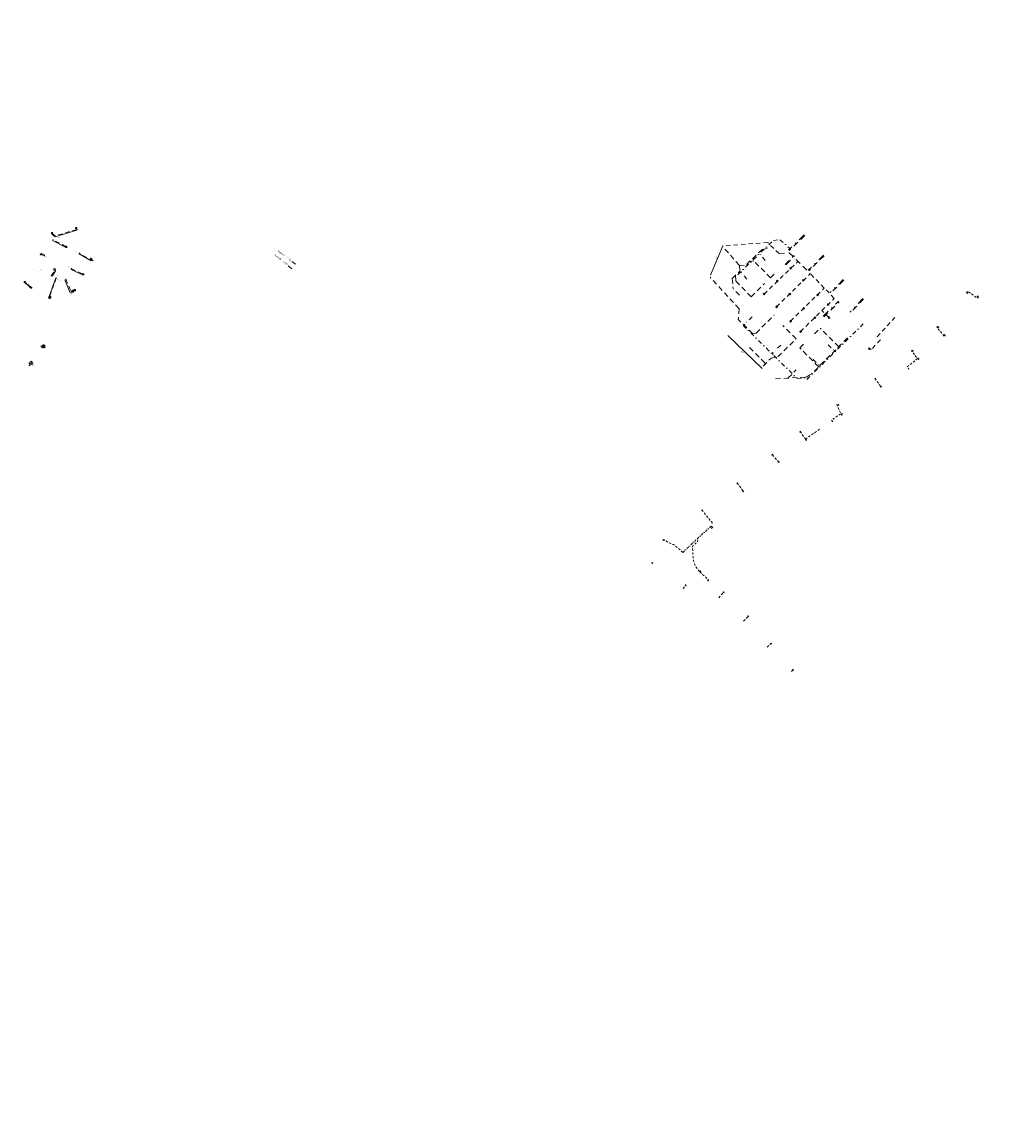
# Model space of a CAD drawing. Header units: inches. Extents: x 0 to 191500, y 0 to 342750.
# Tile 254 of 256: x 187177 to 187734, y 330807 to 331444. Entities that reach past the tile are written whole.
import ezdxf
from ezdxf.enums import TextEntityAlignment as Align

# ---------------------------------------------------------------- set-up
doc = ezdxf.new("R2010")
doc.units = ezdxf.units.IN
doc.header["$MEASUREMENT"] = 0
for name, pattern in [('RI-GWA_HUISAANSLUITING', [23, 4, -1.8, 2.6, -1.8, 4.6, -1.8, 4.6, -1.8]), ('RI-HWA_HUISAANSLUITING', [4.8, 3, -1.8]), ('RI-HWA_KOLKAANSLUITING', [4.3, 2.5, -1.8]), ('RI-VWA_HUISAANSLUITING', [6.1, 2.5, -1.8, 0, -1.8])]:
    doc.linetypes.add(name, pattern=pattern)
doc.layers.get('0').update_dxf_attribs({"lineweight": 20})
for name, color, linetype, lineweight in [('Duiker_New', 141, 'Continuous', 20), ('ECW', 150, 'Continuous', 20), ('N-WE-RI-GWA-MAATVOERING-T25', 30, 'RI-GWA_HUISAANSLUITING', 20), ('N-WE-RI-GWA_HUISAANSLUITING', 30, 'RI-GWA_HUISAANSLUITING', 20), ('N-WE-RI-HWA-MAATVOERING-T25', 151, 'Continuous', 20), ('N-WE-RI-HWA_HUISAANSLUITING', 150, 'RI-HWA_HUISAANSLUITING', 20), ('N-WE-RI-HWA_KOLK-S', 150, 'Continuous', 20), ('N-WE-RI-HWA_KOLKAANSLUITING', 150, 'RI-HWA_KOLKAANSLUITING', 20), ('N-WE-RI-HWA_KOLKAANSLUITING_PVC_125-G', 150, 'RI-HWA_KOLKAANSLUITING', 20), ('N-WE-RI-HWA_KOLKAANSLUITING_PVC_160-G', 150, 'RI-HWA_KOLKAANSLUITING', 20), ('N-WE-RI-INLAAT', 7, 'Continuous', 20), ('N-WE-RI-VWA_HUISAANSLUITING', 20, 'RI-VWA_HUISAANSLUITING', 20), ('N-WE-RI-VWA_HUISAANSLUITING_PVC_160-G', 20, 'RI-VWA_HUISAANSLUITING', 20), ('Tekst algemeen', 7, 'Continuous', 20)]:
    doc.layers.add(name, color=color, linetype=linetype, lineweight=lineweight)
doc.styles.add('CT_m_1_100_2.5mm', font='verdana.ttf', dxfattribs={"height": 0.25})
doc.styles.add('CT_m_1_50_2.5mm', font='verdana.ttf', dxfattribs={"height": 0.125})
picture_1 = doc.add_image_def('image1.ecw', size_in_pixel=(220000, 285000))

# ---------------------------------------------------------------- blocks, each defined once
blk = doc.blocks.new('N-SRI-KOLK_STRAAT_450X300-SO')
h = blk.add_hatch(color=256)
h.dxf.hatch_style = 1
h.paths.add_polyline_path([(0, 0.75), (-1.125, 1.5), (-1.125, 0)])
h.paths.add_polyline_path([(1.125, 1.5), (0, 0.75), (1.125, 0)])
for p, q in [((-1.125, 0), (1.125, 1.5)), ((1.125, 0), (-1.125, 1.5))]:
    blk.add_line(p, q)
at = {"flags": 128}
blk.add_lwpolyline([(-1.125, 0), (1.125, 0), (1.125, 1.5), (-1.125, 1.5)], close=True, dxfattribs=at)
blk = doc.blocks.new('A$C2C270354')
h = blk.add_hatch(color=256)
h.dxf.hatch_style = 1
edge = h.paths.add_edge_path()
edge.add_arc((0, 0), 0.1, 0, 360)
blk.add_circle((0, 0), 0.1)

msp = doc.modelspace()

# ---------------------------------------------------------------- linework, layer by layer
at = {"layer": 'Duiker_New'}
for p, q in [((187581.49558, 331314.59054), (187574.38601, 331297.63407)), ((187584.22876, 331262.86294), (187604.05017, 331243.80068))]:
    msp.add_line(p, q, dxfattribs=at)
at = {"layer": 'N-WE-RI-GWA_HUISAANSLUITING'}
for p, q in [((187332.665, 331305.633), (187334.744, 331303.989)), ((187330.618, 331303.044), (187332.697, 331301.4))]:
    msp.add_line(p, q, dxfattribs=at)
at = {"layer": 'N-WE-RI-HWA-MAATVOERING-T25'}
for p, q in [((187208.88148, 331323.98917), (187209.00969, 331324.33369)), ((187195.59097, 331320.07943), (187194.12233, 331321.57042)), ((187194.58638, 331317.75231), (187202.06665, 331313.83397)), ((187196.02139, 331319.8805), (187208.63838, 331323.65492)), ((187190.11246, 331309.25932), (187188.23449, 331310.14096)), ((187209.84278, 331309.94533), (187216.85238, 331305.92015)), ((187217.88379, 331306.39307), (187217.63081, 331305.94396)), ((187194.21604, 331297.0414), (187196.51229, 331300.41176)), ((187196.30823, 331301.10533), (187196.02322, 331301.2775)), ((187205.26006, 331301.03625), (187211.84598, 331297.9337)), ((187179.26695, 331292.7684), (187178.51803, 331293.27947)), ((187179.29267, 331292.79732), (187181.87486, 331290.35201)), ((187192.59438, 331285.41857), (187196.41509, 331296.09491)), ((187201.61864, 331295.01504), (187204.58071, 331287.96078)), ((187204.60955, 331287.90936), (187204.59759, 331287.93687)), ((187204.62151, 331287.88185), (187204.71747, 331287.66119)), ((187204.72944, 331287.63368), (187204.7414, 331287.60617)), ((187205.16169, 331287.45442), (187205.65378, 331287.23868)), ((187205.17697, 331288.41064), (187206.95663, 331289.32341)), ((187192.59432, 331285.47056), (187192.33494, 331285.21411)), ((187187.7963, 331256.39324), (187189.19424, 331255.46709)), ((187190.17739, 331257.0183), (187189.64384, 331257.34322)), ((187189.95643, 331255.7007), (187190.36359, 331256.34882)), ((187182.79372, 331247.65201), (187182.24569, 331248.01509)), ((187180.92086, 331245.90822), (187181.58651, 331245.40536)), ((187182.90605, 331245.74719), (187183.38017, 331246.4198)), ((187183.03922, 331247.11291), (187182.94753, 331247.33216))]:
    msp.add_line(p, q, dxfattribs=at)
for points in [[(187209.005, 331324.33543), (187209.01438, 331324.33194), (187209.02015, 331324.3618)], [(187194.12589, 331321.57393), (187194.11877, 331321.56691), (187194.10128, 331321.59179)], [(187194.5887, 331317.75674), (187194.58406, 331317.74788), (187194.5598, 331317.76623)], [(187195.59454, 331320.08294), (187195.58741, 331320.07592), (187195.61203, 331320.05805)], [(187196.01996, 331319.88529), (187196.02283, 331319.87571), (187195.99265, 331319.8719)], [(187208.63694, 331323.65971), (187208.63981, 331323.65013), (187208.66712, 331323.66351)], [(187208.87679, 331323.99091), (187208.88616, 331323.98742), (187208.87102, 331323.96105)], [(187202.06897, 331313.8384), (187202.06433, 331313.82954), (187202.09322, 331313.82005)], [(187188.23661, 331310.14548), (187188.23236, 331310.13643), (187188.20733, 331310.15371)], [(187190.11459, 331309.26385), (187190.11034, 331309.25479), (187190.13962, 331309.24657)], [(187209.84527, 331309.94967), (187209.84029, 331309.941), (187209.81677, 331309.96027)], [(187216.85487, 331305.92449), (187216.84989, 331305.91581), (187216.8784, 331305.90521)], [(187217.62646, 331305.94641), (187217.63517, 331305.94151), (187217.61609, 331305.91782)], [(187217.87943, 331306.39553), (187217.88814, 331306.39062), (187217.89851, 331306.41921)], [(187196.02581, 331301.28178), (187196.02064, 331301.27322), (187195.99755, 331301.29301)], [(187196.31082, 331301.10961), (187196.30565, 331301.10105), (187196.33391, 331301.08982)], [(187196.50816, 331300.41458), (187196.51643, 331300.40894), (187196.52919, 331300.43655)], [(187205.26219, 331301.04077), (187205.25793, 331301.03172), (187205.23292, 331301.04903)], [(187178.52085, 331293.2836), (187178.51521, 331293.27534), (187178.49325, 331293.29638)], [(187179.26977, 331292.77253), (187179.26413, 331292.76427), (187179.29173, 331292.75149)], [(187179.29611, 331292.80096), (187179.28923, 331292.79369), (187179.27088, 331292.81795)], [(187194.21191, 331297.04421), (187194.22017, 331297.03858), (187194.19915, 331297.01661)], [(187196.41038, 331296.09659), (187196.41979, 331296.09322), (187196.42519, 331296.12315)], [(187201.62325, 331295.01697), (187201.61403, 331295.0131), (187201.60703, 331295.0427)], [(187211.84811, 331297.93822), (187211.84385, 331297.92917), (187211.87312, 331297.92091)], [(187181.8783, 331290.35564), (187181.87142, 331290.34838), (187181.89665, 331290.33138)], [(187204.58532, 331287.96272), (187204.5761, 331287.95885), (187204.59233, 331287.93312)], [(187204.61413, 331287.91135), (187204.60496, 331287.90737), (187204.62151, 331287.88185)], [(187204.73402, 331287.63567), (187204.72485, 331287.63169), (187204.71747, 331287.66119)], [(187205.16369, 331287.459), (187205.15968, 331287.44984), (187205.13421, 331287.46646)], [(187205.17468, 331288.41509), (187205.17925, 331288.40619), (187205.15027, 331288.39695)], [(187205.65579, 331287.24326), (187205.65177, 331287.2341), (187205.68126, 331287.22663)], [(187206.95435, 331289.32786), (187206.95892, 331289.31896), (187206.98333, 331289.3371)], [(187192.33143, 331285.21766), (187192.33846, 331285.21055), (187192.31361, 331285.19302)], [(187192.58967, 331285.42025), (187192.59908, 331285.41688), (187192.58427, 331285.39032)], [(187192.5908, 331285.47412), (187192.59783, 331285.46701), (187192.61565, 331285.49165)], [(187187.80321, 331256.40366), (187187.7894, 331256.38282), (187187.73378, 331256.43467)], [(187189.20115, 331255.47751), (187189.18734, 331255.45667), (187189.25677, 331255.42567)], [(187189.65034, 331257.35389), (187189.63733, 331257.33254), (187189.57978, 331257.38222)], [(187189.94585, 331255.70735), (187189.96702, 331255.69405), (187189.91654, 331255.63719)], [(187190.18389, 331257.02898), (187190.17089, 331257.00763), (187190.24145, 331256.9793)], [(187190.353, 331256.35547), (187190.37417, 331256.34217), (187190.40348, 331256.41233)], [(187182.25259, 331248.02551), (187182.23878, 331248.00467), (187182.18316, 331248.05651)], [(187182.80063, 331247.66243), (187182.78682, 331247.64159), (187182.85625, 331247.61059)], [(187180.9284, 331245.91819), (187180.91333, 331245.89824), (187180.86102, 331245.95342)], [(187181.59405, 331245.41534), (187181.57898, 331245.39539), (187181.64636, 331245.36015)], [(187182.89584, 331245.7544), (187182.91627, 331245.73999), (187182.86284, 331245.68589)], [(187182.95906, 331247.33698), (187182.936, 331247.32733), (187182.91859, 331247.40135)], [(187183.05075, 331247.11773), (187183.02769, 331247.10808), (187183.06816, 331247.04371)], [(187183.36995, 331246.427), (187183.39039, 331246.4126), (187183.42338, 331246.4811)]]:
    msp.add_solid(points, dxfattribs=at)
at = {"layer": 'N-WE-RI-HWA_HUISAANSLUITING'}
for p, q in [((187590.96659, 331303.32151), (187581.78814, 331313.75058)), ((187604.19623, 331312.59092), (187594.24344, 331303.00495)), ((187604.19623, 331312.59092), (187606.99248, 331312.98568)), ((187596.86277, 331305.52774), (187599.30166, 331305.87205)), ((187609.01912, 331296.15173), (187599.30166, 331305.87205)), ((187586.90338, 331295.7228), (187591.22111, 331300.03926)), ((187590.96659, 331303.32151), (187591.22111, 331300.03926)), ((187590.96659, 331303.32151), (187594.24344, 331303.00495)), ((187609.01912, 331296.15173), (187611.98316, 331299.1149)), ((187590.85747, 331278.28852), (187574.03755, 331296.51145)), ((187586.90338, 331295.7228), (187587.35521, 331289.89603)), ((187588.64922, 331297.46812), (187588.90374, 331294.18587)), ((187597.86111, 331285.22586), (187588.90374, 331294.18587)), ((187597.86111, 331285.22586), (187605.50014, 331292.86265)), ((187591.05184, 331286.19831), (187587.35521, 331289.89603)), ((187590.85747, 331278.28852), (187590.35326, 331272.18341)), ((187600.61335, 331264.20424), (187611.05285, 331274.64067)), ((187598.68015, 331263.85407), (187590.35326, 331272.18341)), ((187623.68379, 331260.98967), (187616.13348, 331268.5422)), ((187634.30441, 331263.73086), (187637.6276, 331267.05307)), ((187648.31104, 331256.36648), (187637.6276, 331267.05307)), ((187598.68015, 331263.85407), (187600.61335, 331264.20424)), ((187613.24429, 331250.55324), (187623.68379, 331260.98967)), ((187653.38623, 331261.44018), (187632.56533, 331240.6254)), ((187605.70587, 331247.01751), (187595.62479, 331257.10155)), ((187625.90837, 331255.65338), (187629.23156, 331258.97559)), ((187636.74986, 331244.8087), (187625.90837, 331255.65338)), ((187604.6747, 331245.15111), (187609.37788, 331249.85291)), ((187609.37788, 331249.85291), (187613.24429, 331250.55324)), ((187605.70587, 331247.01751), (187605.53295, 331246.0091)), ((187619.04437, 331238.25122), (187623.74755, 331242.95302)), ((187611.78575, 331237.86016), (187629.46101, 331238.81243)), ((187629.46101, 331238.81243), (187632.56533, 331240.6254))]:
    msp.add_line(p, q, dxfattribs=at)
at = {"layer": 'N-WE-RI-HWA_KOLK-S'}
for p, q in [((187207.77752, 331325.22897), (187207.77603, 331324.53252)), ((187207.77603, 331324.53252), (187208.47397, 331325.22748)), ((187207.77603, 331324.53252), (187208.47248, 331324.53103)), ((187207.77752, 331325.22897), (187208.47248, 331324.53103)), ((187208.47397, 331325.22748), (187207.77752, 331325.22897)), ((187208.47248, 331324.53103), (187208.47397, 331325.22748)), ((187193.83252, 331322.24797), (187193.83103, 331321.55152)), ((187193.83103, 331321.55152), (187194.52897, 331322.24648)), ((187193.83103, 331321.55152), (187194.52748, 331321.55003)), ((187193.83252, 331322.24797), (187194.52748, 331321.55003)), ((187194.52897, 331322.24648), (187193.83252, 331322.24797)), ((187194.52748, 331321.55003), (187194.52897, 331322.24648)), ((187202.05952, 331314.42398), (187202.05803, 331313.72753)), ((187202.05803, 331313.72753), (187202.75597, 331314.42249)), ((187202.05803, 331313.72753), (187202.75448, 331313.72603)), ((187202.05952, 331314.42398), (187202.75448, 331313.72603)), ((187202.75597, 331314.42249), (187202.05952, 331314.42398)), ((187202.75448, 331313.72603), (187202.75597, 331314.42249)), ((187187.48052, 331310.06597), (187187.47903, 331309.36952)), ((187187.47903, 331309.36952), (187188.17697, 331310.06448)), ((187187.47903, 331309.36952), (187188.17548, 331309.36803)), ((187187.48052, 331310.06597), (187188.17548, 331309.36803)), ((187188.17697, 331310.06448), (187187.48052, 331310.06597)), ((187188.17548, 331309.36803), (187188.17697, 331310.06448)), ((187216.43752, 331307.40297), (187216.43603, 331306.70652)), ((187216.43603, 331306.70652), (187217.13397, 331307.40148)), ((187216.43603, 331306.70652), (187217.13248, 331306.70503)), ((187216.43752, 331307.40297), (187217.13248, 331306.70503)), ((187217.13397, 331307.40148), (187216.43752, 331307.40297)), ((187217.13248, 331306.70503), (187217.13397, 331307.40148)), ((187195.28552, 331301.33297), (187195.28403, 331300.63652)), ((187195.28403, 331300.63652), (187195.98197, 331301.33148)), ((187195.28403, 331300.63652), (187195.98048, 331300.63503)), ((187195.28552, 331301.33297), (187195.98048, 331300.63503)), ((187195.98197, 331301.33148), (187195.28552, 331301.33297)), ((187195.98048, 331300.63503), (187195.98197, 331301.33148)), ((187620.56371, 331302.16784), (187620.05778, 331301.68921)), ((187620.05778, 331301.68921), (187621.04233, 331301.66191)), ((187620.05778, 331301.68921), (187620.5364, 331301.18328)), ((187620.5364, 331301.18328), (187620.56371, 331302.16784)), ((187620.5364, 331301.18328), (187621.04233, 331301.66191)), ((187621.04233, 331301.66191), (187620.56371, 331302.16784)), ((187178.23052, 331294.08597), (187178.22903, 331293.38952)), ((187178.22903, 331293.38952), (187178.92697, 331294.08448)), ((187178.22903, 331293.38952), (187178.92548, 331293.38803)), ((187178.23052, 331294.08597), (187178.92548, 331293.38803)), ((187178.92697, 331294.08448), (187178.23052, 331294.08597)), ((187178.92548, 331293.38803), (187178.92697, 331294.08448)), ((187211.81752, 331298.54297), (187211.81603, 331297.84652)), ((187211.81603, 331297.84652), (187212.51397, 331298.54148)), ((187211.81603, 331297.84652), (187212.51248, 331297.84503)), ((187211.81752, 331298.54297), (187212.51248, 331297.84503)), ((187212.51397, 331298.54148), (187211.81752, 331298.54297)), ((187212.51248, 331297.84503), (187212.51397, 331298.54148)), ((187612.85236, 331294.74117), (187612.34642, 331294.26254)), ((187612.34642, 331294.26254), (187613.33098, 331294.23524)), ((187612.34642, 331294.26254), (187612.82505, 331293.75661)), ((187612.82505, 331293.75661), (187612.85236, 331294.74117)), ((187612.82505, 331293.75661), (187613.33098, 331294.23524)), ((187613.33098, 331294.23524), (187612.85236, 331294.74117)), ((187627.884, 331295.11339), (187627.37807, 331294.63477)), ((187627.37807, 331294.63477), (187628.36263, 331294.60746)), ((187627.37807, 331294.63477), (187627.85669, 331294.12884)), ((187627.85669, 331294.12884), (187627.884, 331295.11339)), ((187627.85669, 331294.12884), (187628.36263, 331294.60746)), ((187628.36263, 331294.60746), (187627.884, 331295.11339)), ((187181.91652, 331290.83597), (187181.91503, 331290.13952)), ((187181.91503, 331290.13952), (187182.61297, 331290.83448)), ((187181.91503, 331290.13952), (187182.61148, 331290.13803)), ((187181.91652, 331290.83597), (187182.61148, 331290.13803)), ((187182.61297, 331290.83448), (187181.91652, 331290.83597)), ((187182.61148, 331290.13803), (187182.61297, 331290.83448)), ((187205.87752, 331288.54497), (187205.87603, 331287.84852)), ((187205.87603, 331287.84852), (187206.57397, 331288.54348)), ((187205.87603, 331287.84852), (187206.57248, 331287.84703)), ((187205.87752, 331288.54497), (187206.57248, 331287.84703)), ((187206.57397, 331288.54348), (187205.87752, 331288.54497)), ((187206.57248, 331287.84703), (187206.57397, 331288.54348)), ((187207.04652, 331289.36897), (187207.04503, 331288.67252)), ((187207.04503, 331288.67252), (187207.74297, 331289.36748)), ((187207.04503, 331288.67252), (187207.74148, 331288.67103)), ((187207.04652, 331289.36897), (187207.74148, 331288.67103)), ((187207.74297, 331289.36748), (187207.04652, 331289.36897)), ((187207.74148, 331288.67103), (187207.74297, 331289.36748)), ((187605.24638, 331287.23396), (187604.74045, 331286.75533)), ((187604.74045, 331286.75533), (187605.725, 331286.72802)), ((187604.74045, 331286.75533), (187605.21907, 331286.2494)), ((187605.21907, 331286.2494), (187605.24638, 331287.23396)), ((187605.21907, 331286.2494), (187605.725, 331286.72802)), ((187605.725, 331286.72802), (187605.24638, 331287.23396)), ((187620.10976, 331287.31997), (187619.60382, 331286.84135)), ((187619.60382, 331286.84135), (187620.58838, 331286.81404)), ((187619.60382, 331286.84135), (187620.08245, 331286.33542)), ((187620.08245, 331286.33542), (187620.10976, 331287.31997)), ((187620.08245, 331286.33542), (187620.58838, 331286.81404)), ((187620.58838, 331286.81404), (187620.10976, 331287.31997)), ((187636.16805, 331286.78164), (187635.66212, 331286.30302)), ((187635.66212, 331286.30302), (187636.64668, 331286.27571)), ((187635.66212, 331286.30302), (187636.14075, 331285.79709)), ((187636.14075, 331285.79709), (187636.16805, 331286.78164)), ((187636.14075, 331285.79709), (187636.64668, 331286.27571)), ((187636.64668, 331286.27571), (187636.16805, 331286.78164)), ((187192.46311, 331284.99994), (187192.46162, 331284.30349)), ((187192.46162, 331284.30349), (187193.15957, 331284.99844)), ((187192.46162, 331284.30349), (187193.15807, 331284.30199)), ((187192.46311, 331284.99994), (187193.15807, 331284.30199)), ((187193.15957, 331284.99844), (187192.46311, 331284.99994)), ((187192.76052, 331285.33597), (187192.75903, 331284.63952)), ((187192.75903, 331284.63952), (187193.45697, 331285.33448)), ((187192.75903, 331284.63952), (187193.45548, 331284.63803)), ((187192.76052, 331285.33597), (187193.45548, 331284.63803)), ((187193.45697, 331285.33448), (187192.76052, 331285.33597)), ((187193.15807, 331284.30199), (187193.15957, 331284.99844)), ((187193.45548, 331284.63803), (187193.45697, 331285.33448)), ((187612.44952, 331279.89529), (187611.94359, 331279.41667)), ((187612.42222, 331278.91074), (187612.44952, 331279.89529)), ((187612.92815, 331279.38936), (187612.44952, 331279.89529)), ((187642.08976, 331281.09721), (187641.58383, 331280.61858)), ((187641.58383, 331280.61858), (187642.56838, 331280.59128)), ((187641.58383, 331280.61858), (187642.06245, 331280.11265)), ((187642.06245, 331280.11265), (187642.08976, 331281.09721)), ((187642.06245, 331280.11265), (187642.56838, 331280.59128)), ((187642.56838, 331280.59128), (187642.08976, 331281.09721)), ((187611.94359, 331279.41667), (187612.92815, 331279.38936)), ((187611.94359, 331279.41667), (187612.42222, 331278.91074)), ((187612.42222, 331278.91074), (187612.92815, 331279.38936)), ((187628.17136, 331278.95984), (187627.66543, 331278.48122)), ((187627.66543, 331278.48122), (187628.64999, 331278.45391)), ((187627.66543, 331278.48122), (187628.14405, 331277.97528)), ((187628.14405, 331277.97528), (187628.17136, 331278.95984)), ((187628.14405, 331277.97528), (187628.64999, 331278.45391)), ((187628.64999, 331278.45391), (187628.17136, 331278.95984)), ((187634.62602, 331273.70282), (187634.12009, 331273.2242)), ((187634.12009, 331273.2242), (187635.10465, 331273.19689)), ((187634.12009, 331273.2242), (187634.59871, 331272.71827)), ((187634.59871, 331272.71827), (187634.62602, 331273.70282)), ((187634.59871, 331272.71827), (187635.10465, 331273.19689)), ((187635.10465, 331273.19689), (187634.62602, 331273.70282)), ((187642.71931, 331273.65429), (187642.21338, 331273.17567)), ((187642.21338, 331273.17567), (187643.19794, 331273.14836)), ((187642.21338, 331273.17567), (187642.69201, 331272.66974)), ((187642.69201, 331272.66974), (187642.71931, 331273.65429)), ((187642.69201, 331272.66974), (187643.19794, 331273.14836)), ((187643.19794, 331273.14836), (187642.71931, 331273.65429)), ((187620.54574, 331271.59062), (187620.03981, 331271.11199)), ((187620.03981, 331271.11199), (187621.02437, 331271.08469)), ((187620.03981, 331271.11199), (187620.51843, 331270.60606)), ((187620.51843, 331270.60606), (187620.54574, 331271.59062)), ((187620.51843, 331270.60606), (187621.02437, 331271.08469)), ((187621.02437, 331271.08469), (187620.54574, 331271.59062)), ((187626.31641, 331265.6236), (187625.81048, 331265.14498)), ((187625.81048, 331265.14498), (187626.79503, 331265.11767)), ((187625.81048, 331265.14498), (187626.2891, 331264.63905)), ((187626.2891, 331264.63905), (187626.31641, 331265.6236)), ((187626.2891, 331264.63905), (187626.79503, 331265.11767)), ((187626.79503, 331265.11767), (187626.31641, 331265.6236)), ((187188.90152, 331257.46097, 53.589), (187188.90003, 331256.76452, 53.589)), ((187188.90003, 331256.76452, 53.589), (187189.59797, 331257.45948, 53.589)), ((187188.90003, 331256.76452, 53.589), (187189.59648, 331256.76303, 53.589)), ((187188.90152, 331257.46097, 53.589), (187189.59648, 331256.76303, 53.589)), ((187189.59797, 331257.45948, 53.589), (187188.90152, 331257.46097, 53.589)), ((187189.59648, 331256.76303, 53.589), (187189.59797, 331257.45948, 53.589)), ((187665.9414, 331255.68522), (187665.53734, 331255.11795)), ((187665.53734, 331255.11795), (187666.50866, 331255.28117)), ((187665.53734, 331255.11795), (187666.10461, 331254.7139)), ((187666.10461, 331254.7139), (187665.9414, 331255.68522)), ((187666.50866, 331255.28117), (187665.9414, 331255.68522)), ((187666.10461, 331254.7139), (187666.50866, 331255.28117)), ((187180.97152, 331247.15697, 53.735), (187180.97003, 331246.46052, 53.735)), ((187180.97003, 331246.46052, 53.735), (187181.66797, 331247.15548, 53.735)), ((187180.97003, 331246.46052, 53.735), (187181.66648, 331246.45903, 53.735)), ((187180.97152, 331247.15697, 53.735), (187181.66648, 331246.45903, 53.735)), ((187181.66797, 331247.15548, 53.735), (187180.97152, 331247.15697, 53.735)), ((187181.66648, 331246.45903, 53.735), (187181.66797, 331247.15548, 53.735))]:
    msp.add_line(p, q, dxfattribs=at)
at = {"layer": 'N-WE-RI-HWA_KOLKAANSLUITING'}
for p, q in [((187607.32099, 331316.55552), (187581.49558, 331314.59054)), ((187613.87294, 331310.11476), (187607.32099, 331316.55552)), ((187605.23272, 331286.74168), (187624.76982, 331305.53856)), ((187612.43587, 331279.40301), (187631.91718, 331298.57267)), ((187640.0134, 331290.268), (187631.91718, 331298.57267)), ((187620.53209, 331271.09834), (187640.0134, 331290.268)), ((187645.78407, 331284.30098), (187640.0134, 331290.268)), ((187626.30275, 331265.13132), (187645.78407, 331284.30098)), ((187642.70566, 331273.16201), (187638.65128, 331277.28231))]:
    msp.add_line(p, q, dxfattribs=at)
at = {"layer": 'N-WE-RI-HWA_KOLKAANSLUITING', "ltscale": 1.3}
msp.add_lwpolyline([(187613.87294, 331310.11476), (187619.715, 331310.66057), (187631.91718, 331298.57267)], dxfattribs=at)
at = {"layer": 'N-WE-RI-HWA_KOLKAANSLUITING'}
for points in [[(187670.46913, 331262.12927), (187680.71098, 331273.22715)], [(187672.36579, 331260.3789), (187667.3141, 331254.90499), (187666.5645, 331254.82301), (187666.14615, 331255.11392)]]:
    msp.add_lwpolyline(points, dxfattribs=at)
at = {"layer": 'N-WE-RI-HWA_KOLKAANSLUITING_PVC_125-G', "ltscale": 0.5}
for p, q in [((187540.87278, 331131.6744, 55.31772), (187540.53959, 331131.3403, 55.29935)), ((187558.54628, 331116.8323, 55.6343), (187560.00665, 331118.76782, 55.59694)), ((187579.0529, 331111.516, 55.67179), (187581.96152, 331114.7221, 56.09238)), ((187593.41399, 331098.04543, 56.01635), (187596.25903, 331100.95232, 56.39996)), ((187606.97796, 331083.01338, 56.23046), (187609.48987, 331085.20716, 56.68601)), ((187621.00773, 331068.95972, 56.41679), (187622.02227, 331069.99069, 56.32743))]:
    msp.add_line(p, q, dxfattribs=at)
at = {"layer": 'N-WE-RI-HWA_KOLKAANSLUITING_PVC_125-G', "ltscale": 0.5, "flags": 128}
for points in [[(187722.55577, 331287.38788), (187722.15482, 331287.77279), (187722.79409, 331288.49197), (187728.37264, 331284.29471), (187728.96305, 331284.91206), (187728.61145, 331285.35955)], [(187705.66846, 331267.69801), (187705.39997, 331268.00486), (187704.9397, 331267.6213), (187709.03103, 331262.64778), (187709.4018, 331262.16193), (187709.83651, 331262.53271), (187709.63728, 331262.98428)], [(187690.84838, 331254.08055), (187690.59284, 331254.33609), (187690.35554, 331254.08243), (187693.85829, 331249.52199), (187694.36522, 331248.98155), (187694.54537, 331249.17007), (187694.40711, 331249.34184)], [(187669.28197, 331238.13035), (187672.77114, 331233.1854)], [(187650.21505, 331217.42604), (187650.3429, 331217.1064), (187650.08719, 331216.89864), (187649.47989, 331217.71371), (187647.20311, 331223.15612), (187647.76247, 331223.39585), (187648.10208, 331223.01628)], [(187644.91353, 331212.95301), (187644.17052, 331213.9508), (187649.47989, 331217.71371)], [(187626.06077, 331207.42003), (187629.15303, 331203.08046), (187629.60134, 331202.42807)], [(187629.13798, 331203.06999), (187637.78583, 331209.08447)], [(187613.7724, 331189.70191), (187609.86679, 331194.17907)], [(187589.77864, 331177.74504), (187593.37561, 331172.74586)]]:
    msp.add_lwpolyline(points, dxfattribs=at)
for points, elevation in [([(187693.85744, 331249.51681), (187687.84102, 331244.65037), (187688.77533, 331243.4135)], 58.73341), ([(187569.39031, 331162.1999), (187575.8764, 331153.95844)], 56.20783), ([(187574.76644, 331152.88945), (187575.59553, 331152.03796), (187575.23912, 331151.63154)], 55.09065), ([(187558.417, 331137.66975), (187553.02916, 331142.27447), (187552.22623, 331142.19861), (187549.59073, 331143.72437), (187549.2894, 331143.82601), (187547.88003, 331144.85769), (187547.3587, 331144.58412), (187547.03409, 331145.04744)], 54.73338), ([(187566.66596, 331144.83503), (187566.96191, 331144.69717), (187566.89839, 331143.99053), (187563.97141, 331141.15342), (187564.1028, 331137.37715), (187564.5137, 331132.90492), (187565.62363, 331129.78456), (187568.1491, 331126.39042), (187568.61719, 331126.73592)], 55.41237), ([(187568.1491, 331126.39042), (187573.10941, 331121.88565), (187572.90765, 331121.65665)], 55.04545)]:
    msp.add_lwpolyline(points, dxfattribs=dict(at, elevation=elevation))
at = {"layer": 'N-WE-RI-HWA_KOLKAANSLUITING_PVC_160-G', "flags": 128}
for points in [[(187194.321, 331321.873), (187195.838, 331320.301), (187208.524, 331324.091), (187208.677, 331324.471), (187208.26862, 331324.83049)], [(187202.26995, 331314.13668), (187194.72513, 331318.08609)], [(187187.928, 331309.668), (187189.92, 331308.756)], [(187216.92402, 331306.99585), (187217.33, 331306.746), (187217.041, 331306.241), (187209.99937, 331310.3226)], [(187193.78453, 331297.32479), (187196.108, 331300.716), (187195.764, 331300.928)], [(187205.38191, 331301.38706), (187212.0308, 331298.26116)], [(187182.155, 331290.578), (187179.51392, 331293.07179), (187178.627, 331293.674)], [(187196.63908, 331296.06402), (187192.786, 331285.328), (187192.99867, 331285.08976)], [(187202.2543, 331295.32463), (187205.364, 331287.949), (187205.855, 331287.715), (187206.12836, 331288.07728)], [(187205.254, 331288.204), (187207.093, 331289.137), (187207.25286, 331289.07398)], [(187192.786, 331285.328), (187192.48456, 331285.02656), (187192.73149, 331284.78756)]]:
    msp.add_lwpolyline(points, dxfattribs=at)
at = {"layer": 'N-WE-RI-HWA_KOLKAANSLUITING_PVC_160-G', "ltscale": 1.3}
for points in [[(187628.73217, 331320.57921), (187619.71122, 331311.92599)], [(187617.3578, 331303.92199), (187622.56766, 331309.00314)], [(187639.96219, 331308.9135), (187631.09223, 331300.26265)], [(187651.32309, 331294.74095), (187643.71467, 331287.32049)], [(187639.68639, 331273.67859), (187648.59866, 331282.31279)], [(187662.65811, 331283.77459), (187655.23623, 331276.06064)]]:
    msp.add_lwpolyline(points, dxfattribs=at)
at = {"layer": 'N-WE-RI-HWA_KOLKAANSLUITING_PVC_160-G'}
for points, elevation in [([(187189.37429, 331257.02952), (187190.03656, 331256.64284), (187189.54961, 331255.86769), (187188.02663, 331256.87669)], 53.589), ([(187181.319, 331246.808), (187182.22962, 331246.13225), (187182.79016, 331246.92746), (187182.6406, 331247.28509), (187181.96752, 331247.73101)], 53.735)]:
    msp.add_lwpolyline(points, dxfattribs=dict(at, elevation=elevation))
at = {"layer": 'N-WE-RI-VWA_HUISAANSLUITING'}
for p, q in [((187590.06563, 331297.96189), (187610.61116, 331317.75973)), ((187610.61116, 331317.75973), (187614.33987, 331318.1617)), ((187614.33987, 331318.1617), (187620.288, 331313.056)), ((187605.95301, 331306.24262), (187602.65236, 331310.09057)), ((187592.01508, 331299.06474), (187592.03791, 331299.86239)), ((187595.36626, 331295.39553), (187592.01508, 331299.06474)), ((187598.37739, 331273.57017), (187593.93092, 331269.43806)), ((187593.14939, 331268.71178), (187624.33145, 331237.94808)), ((187593.93092, 331269.43806), (187593.86313, 331268.00762)), ((187629.89024, 331237.51331), (187662.52355, 331269.52134)), ((187614.83322, 331257.33511), (187610.38676, 331253.203)), ((187642.15112, 331257.55596), (187645.62565, 331254.12805)), ((187645.62565, 331254.12805), (187646.65917, 331253.96094)), ((187610.38676, 331253.203), (187610.31896, 331251.77257)), ((187633.50308, 331249.07362), (187636.9776, 331245.64571)), ((187636.9776, 331245.64571), (187638.01113, 331245.4786)), ((187624.33145, 331237.94808), (187630.93435, 331238.53742))]:
    msp.add_line(p, q, dxfattribs=at)
at = {"layer": 'N-WE-RI-VWA_HUISAANSLUITING', "ltscale": 1.6}
for points in [[(187628.38604, 331320.94004), (187619.36509, 331312.28683)], [(187617.70691, 331303.56404), (187622.91676, 331308.6452)], [(187639.61309, 331309.27144), (187630.74312, 331300.6206)], [(187650.97693, 331295.10177), (187643.36557, 331287.67843)], [(187639.33849, 331274.0377), (187648.25075, 331282.6719)], [(187662.29781, 331284.12125), (187654.87592, 331276.40731)]]:
    msp.add_lwpolyline(points, dxfattribs=at)
at = {"layer": 'N-WE-RI-VWA_HUISAANSLUITING_PVC_160-G', "ltscale": 0.5, "flags": 128}
for points, elevation in [([(187566.67114, 331145.55884), (187570.71879, 331149.22414), (187574.76644, 331152.88945), (187575.8764, 331153.95844)], 55.41418), ([(187558.417, 331137.66975), (187565.93109, 331144.86523)], 54.73338)]:
    msp.add_lwpolyline(points, dxfattribs=dict(at, elevation=elevation))

# ---------------------------------------------------------------- block references
at = {"layer": 'N-WE-RI-HWA_KOLK-S', "xscale": 0.2000000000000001, "yscale": 0.2000000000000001, "zscale": 0.2000000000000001}
for p, rotation in [((187722.55476, 331287.38664), 230.9345534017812), ((187728.61145, 331285.35955), 50.60690386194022), ((187705.66846, 331267.69801), 227.0736918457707), ((187709.63245, 331262.97933), 45.65512046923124), ((187690.8429, 331254.07592), 220.1652158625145), ((187694.40711, 331249.34184), 42.00934407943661), ((187669.28197, 331238.13035), 218.6780074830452), ((187672.77114, 331233.1854), 37.23575635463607), ((187648.10208, 331223.01628), 217.0966876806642), ((187650.21505, 331217.42604), 33.88017186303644), ((187626.06077, 331207.42003), 215.4726249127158), ((187629.6179, 331202.42807), 35.47262491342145), ((187609.86679, 331194.17907), 221.0995062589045), ((187613.7724, 331189.70191), 41.09950625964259), ((187589.77864, 331177.74504), 215.735476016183), ((187593.37561, 331172.74586), 35.73547601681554), ((187569.39031, 331162.1999, 56.20783), 218.2029803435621), ((187575.23912, 331151.63154, 56.1375), 61.99437198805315), ((187547.03409, 331145.04744, 55.51942), 215.0160984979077), ((187540.87066, 331131.67606, 55.31772), 141.865586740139), ((187568.61719, 331126.73592, 54.9262), 126.4311203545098), ((187572.90553, 331121.65832), 141.865586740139), ((187560.00453, 331118.76948, 55.59694), 141.865586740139), ((187581.9594, 331114.72376, 56.09238), 141.865586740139), ((187596.25691, 331100.95398, 56.39996), 141.865586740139), ((187609.48775, 331085.20882, 56.68601), 141.865586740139), ((187622.02038, 331069.9926, 56.32743), 134.7728703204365)]:
    msp.add_blockref('N-SRI-KOLK_STRAAT_450X300-SO', p, dxfattribs=dict(at, rotation=rotation))
at = {"layer": 'N-WE-RI-INLAAT', "rotation": 0.06357443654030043}
for p in [(187194.7268, 331318.08807), (187195.86291, 331320.294), (187189.8982, 331308.76418), (187209.99937, 331310.3226), (187205.38163, 331301.40376), (187179.50668, 331293.07793), (187193.78453, 331297.31924), (187196.64293, 331296.0766), (187202.25258, 331295.32125), (187188.02663, 331256.87669, 53.589), (187181.96752, 331247.73101, 53.735)]:
    msp.add_blockref('A$C2C270354', p, dxfattribs=at)

# ---------------------------------------------------------------- texts
at = {"layer": 'N-WE-RI-GWA-MAATVOERING-T25'}
for s, height, rotation, oblique, p in [('4.00', 1.000314, 320.9492295, 359.9847424, (187328.911, 331304.666)), ('7.30', 0.999742, 320.6594818, 0.0174388, (187330.863, 331307.117))]:
    msp.add_text(s, height=height, rotation=rotation, dxfattribs=dict(at, oblique=oblique)).set_placement(p, align=Align.MIDDLE_CENTER)
at = {"layer": 'N-WE-RI-HWA-MAATVOERING-T25', "char_height": 0.125, "attachment_point": 5, "style": 'CT_m_1_50_2.5mm'}
for s, insert, rotation in [('\\A1;0.43', (187208.76254, 331324.22955), 69.58746486), ('\\A1;2.15', (187194.9958, 331320.96198), 314.56727741), ('\\A1;13.23', (187202.27391, 331321.95482), 16.65476075), ('\\A1;8.50', (187198.41749, 331315.96682), 332.35341357), ('\\A1;2.14', (187189.25482, 331309.8734), 334.85175648), ('\\A1;8.14', (187213.44522, 331308.10277), 330.13390325), ('\\A1;0.58', (187217.58647, 331306.26474), 60.60874281), ('\\A1;4.14', (187195.20869, 331298.83251), 55.73308517), ('\\A1;0.39', (187196.26671, 331301.35859), 328.86494601), ('\\A1;7.34', (187208.63625, 331299.66166), 334.77541624), ('\\A1;0.97', (187179.00251, 331293.18515), 325.68962595), ('\\A1;3.62', (187180.71806, 331291.71648), 316.55956833), ('\\A1;11.40', (187194.32096, 331290.8225), 70.30939819), ('\\A1;7.71', (187203.27314, 331291.56075), 292.77743799), ('\\A1;0.24', (187204.8486, 331287.84941), 293.50334571), ('\\A1;0.60', (187205.4861, 331287.5253), 336.32679001), ('\\A1;2.06', (187205.97767, 331289.0408), 27.15271501), ('\\A1;0.43', (187192.32731, 331285.48122), 44.67550867), ('\\A1;1.83', (187188.60356, 331256.09362), 326.47509308), ('\\A1;0.78', (187190.01259, 331257.34822), 328.66042236), ('\\A1;0.92', (187189.99463, 331256.12865), 57.86278887), ('\\A1;0.81', (187182.62799, 331247.997), 326.47509308), ('\\A1;0.98', (187181.37187, 331245.81323), 322.93137787), ('\\A1;0.97', (187182.98358, 331246.19595), 54.82014666), ('\\A1;0.39', (187183.17356, 331247.29789), 292.6948045)]:
    msp.add_mtext(s, dxfattribs=dict(at, insert=insert, rotation=rotation))
at = {"layer": 'N-WE-RI-HWA-MAATVOERING-T25', "char_height": 0.25, "attachment_point": 1, "style": 'CT_m_1_100_2.5mm'}
for s, width, insert, rotation in [('3.15m', 2.0344691, (187192.76764, 331319.45314), 329.61513366), ('0.00m', 2.0344691, (187194.56718, 331322.69185), 329.61513366), ('0.65m', 2.0344691, (187197.80885, 331319.77783), 329.61513366), ('35.44m', 2.0344691, (187207.44902, 331312.00438), 330.84246399), ('39.18m', 2.0344691, (187209.56622, 331315.0833), 329.61513366), ('13.63m', 2.0344691, (187190.38132, 331308.685), 329.61513366), ('0.00m', 2.0344691, (187183.24316, 331301.37634), 329.61513366), ('0.00m', 2.0344691, (187186.21471, 331299.75232), 242.03591045), ('22.26m', 2.0344691, (187187.17092, 331301.28551), 329.61513366), ('25.35m', 2.0344691, (187202.86162, 331302.97448), 332.03591045), ('9.56m', 2.0344691, (187180.47693, 331293.46576), 321.25313883), ('8.27m', 2.0344691, (187193.64746, 331296.62712), 242.03591045), ('Richting put 4710', 5.4455463, (187196.88153, 331295.60101), 334.85182503), ('11.62m', 2.0344691, (187197.91992, 331297.98099), 242.03591045), ('18.77m', 2.0344691, (187200.05006, 331297.04498), 330.20587914)]:
    msp.add_mtext_dynamic_manual_height_columns(s, width=width, gutter_width=0.25, heights=[0], dxfattribs=dict(at, insert=insert, rotation=rotation))
at = {"layer": 'Tekst algemeen', "oblique": 0.0174388}
for s, p in [('huisnr7', (187326.513, 331310.375)), ('huisnr5', (187324.668, 331308.167))]:
    msp.add_text(s, height=0.999742, rotation=320.6594818, dxfattribs=at).set_placement(p, align=Align.MIDDLE_CENTER)
at = {"layer": 'Tekst algemeen', "attachment_point": 1, "style": 'CT_m_1_50_2.5mm'}
for s, width, gutter_width, insert, char_height, rotation in [('Bocht 45%%D', 0.7120247, 0.25, (187207.79489, 331324.01211), 0.1, 18.24778295), ('Bocht 90%%D', 0.7120247, 0.25, (187208.39359, 331324.94083), 0.1, 317.46521423), ('%%C160', 0.7120247, 0.25, (187194.93944, 331321.47632), 0.1, 314.72909264), ('T stuk\\PBocht 45%%D', 0.7120247, 0.25, (187196.03059, 331320.50388), 0.1, 18.24778295), ('Mof', 0.7120247, 0.25, (187200.67116, 331321.91857), 0.1, 18.24778295), ('%%C160', 0.7120247, 0.25, (187202.58333, 331322.53116), 0.1, 18.24778295), ('Mof', 0.7120247, 0.25, (187205.77213, 331323.44807), 0.1, 18.24778295), ('%%C160', 0.7120247, 0.25, (187197.72943, 331316.72923), 0.1, 334.68618843), ('Mof', 0.7120247, 0.25, (187199.44737, 331315.82316), 0.1, 334.68618843), ('%%C160', 0.7120247, 0.25, (187188.60459, 331309.27753), 0.1, 334.68618843), ('%%C160', 0.7120247, 0.25, (187212.99807, 331308.78694), 0.1, 329.30468769), ('Mof', 0.7120247, 0.25, (187214.31625, 331308.02996), 0.1, 334.68618843), ('2x Bocht 90%%D', 1.2932928, 0.25, (187216.99275, 331306.03882), 0.125, 61.05014894), ('Beton %%C900', 1.4456634, 12.5, (187577.06247, 331307.41681), 0.4, 68.43913925), ('%%C160', 0.7120247, 0.25, (187194.76688, 331299.07902), 0.1, 54.96789451), ('Bocht 90%%D', 0.9337666, 0.25, (187195.876, 331300.31831), 0.125, 55.08394392), ('%%C160', 0.7120247, 0.25, (187208.87699, 331299.93108), 0.1, 334.68618843), ('Mof', 0.7120247, 0.25, (187210.34752, 331299.21918), 0.1, 334.68618843), ('%%C160', 0.7120247, 0.25, (187178.98503, 331293.64087), 0.1, 326.40360992), ('T stuk', 0.9337666, 0.25, (187179.50765, 331293.50124), 0.125, 320.98212578), ('%%C160', 0.7120247, 0.25, (187180.86892, 331292.04788), 0.1, 316.58922791), ('Bocht 45%%D', 0.9337666, 0.25, (187192.67396, 331285.52603), 0.125, 70.13583883), ('Mof', 0.9337666, 0.25, (187193.37849, 331286.75174), 0.125, 70.26406421), ('%%C160', 0.7120247, 0.25, (187194.61774, 331290.06437), 0.1, 70.10788045), ('Mof', 0.9337666, 0.25, (187195.08341, 331291.31682), 0.125, 71.42695639), ('%%C160', 0.7120247, 0.25, (187204.16309, 331291.02603), 0.1, 111.83609996), ('Mof', 0.9337666, 0.25, (187204.55373, 331290.00112), 0.125, 111.87601684), ('2x Bocht 45%%D', 1.1767606, 0.25, (187205.99869, 331287.44826), 0.125, 153.75850213), ('T stuk', 0.9337666, 0.25, (187205.31559, 331288.3504), 0.125, 111.87601684), ('Bocht 45%%D', 0.9337666, 0.25, (187206.46563, 331289.00977), 0.125, 27.25501767), ('Bocht 90%%D', 0.9337666, 0.25, (187192.06061, 331284.90125), 0.125, 41.71036013), ('T stuk', 0.9337666, 0.25, (187192.83899, 331285.36429), 0.125, 70.26406421), ('%%C160', 0.7120247, 0.25, (187188.75585, 331256.32073), 0.1, 321.11604472), ('2x Bocht 90%%D', 0.9417119, 0.25, (187189.43165, 331256.0785), 0.1, 57.15770608), ('Beton %%C900', 1.4456634, 12.5, (187592.60246, 331254.39718), 0.4, 314.83275326), ('Bocht 90%%D', 0.9417119, 0.25, (187181.65002, 331246.78217), 0.1, 322.32145717), ('%%C160', 0.7120247, 0.25, (187181.77438, 331246.39092), 0.1, 321.11604472), ('2x Bocht 45%%D', 0.9417119, 0.25, (187182.54799, 331246.76323), 0.1, 121.38257718)]:
    msp.add_mtext_dynamic_manual_height_columns(s, width=width, gutter_width=gutter_width, heights=[0], dxfattribs=dict(at, insert=insert, char_height=char_height, rotation=rotation))

# ---------------------------------------------------------------- pictures from other files: only their frames are drawn
at = {"layer": 'ECW'}
image = msp.add_image(picture_1, insert=(180500, 328500), size_in_units=(11000, 14250), dxfattribs=at)
image.dxf.flags = 7

doc.saveas('drawing.dxf')
